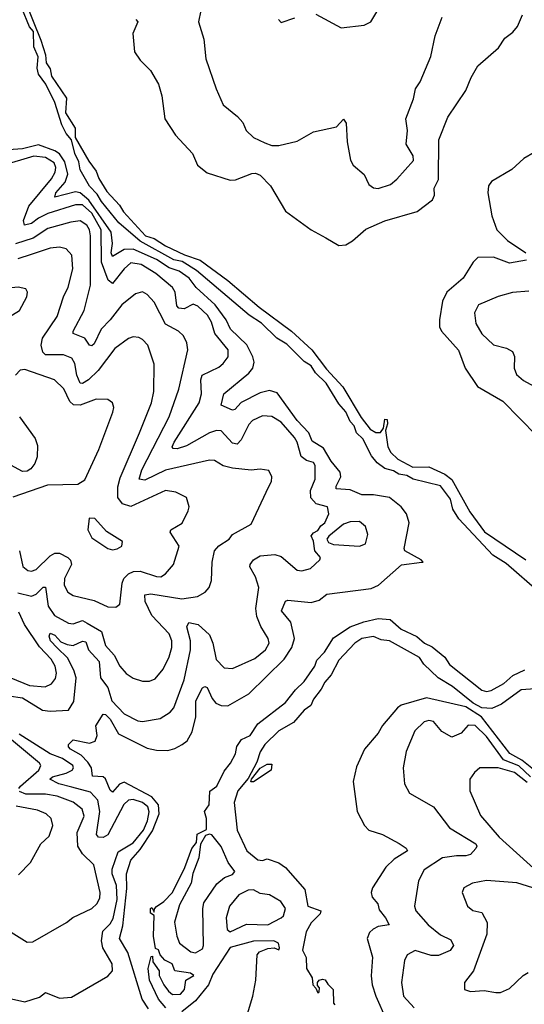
# Model space of a CAD drawing. Extents: x 1468344 to 1613994, y 525695 to 643861.
# Tile 215 of 256: x 1541453 to 1543638, y 588650 to 592915. Entities that reach past the tile are written whole.
import ezdxf

# ---------------------------------------------------------------- set-up
doc = ezdxf.new("R2010")
doc.units = 0

msp = doc.modelspace()

# ---------------------------------------------------------------- linework, layer by layer
at = {"layer": '0CON10XD'}
for points in [[(1541475, 592997.5), (1541545, 592826.2), (1541565, 592762.5), (1541568.4, 592728.4), (1541585, 592701.2), (1541590.5, 592670.5), (1541656.5, 592575), (1541651.4, 592511.4), (1541693.6, 592445), (1541693, 592423), (1541693.8, 592403.8), (1541752.2, 592302.2), (1541785, 592258.1), (1541796.2, 592226.2), (1541831, 592171), (1541885, 592112.1), (1541902.2, 592082.2), (1541998.7, 591978.7), (1542035, 591967.4), (1542085, 591935.8), (1542166.3, 591896.3), (1542235, 591872.5), (1542355.2, 591785.2), (1542490.2, 591670.2), (1542630, 591565), (1542718.8, 591485), (1542781.7, 591401.7), (1542851.9, 591325)], [(1542735, 592938), (1542845, 592879.2), (1542945, 592890.8), (1542974.2, 592905.8), (1543026.7, 592995)], [(1543705, 590433.1), (1543559.3, 590559.3), (1543502.1, 590595), (1543355, 590752.7), (1543329.6, 590795), (1543318.1, 590838.1), (1543275.9, 590895.9), (1543157.1, 590925), (1543130.4, 590940.4), (1543095, 590946.3), (1543071.4, 590961.4), (1543035, 590971.4), (1543001.2, 590995), (1542976, 591026), (1542938.9, 591098.9), (1542911.7, 591125), (1542901.2, 591155), (1542883.8, 591175), (1542866.1, 591216.1), (1542835, 591250.4), (1542780.3, 591340.3), (1542734.2, 591385), (1542715.6, 591415.6), (1542685, 591434.8), (1542609.9, 591509.9), (1542566.1, 591535), (1542499.7, 591599.7), (1542446.8, 591635), (1542218.4, 591828.4), (1542157.3, 591867.3), (1542121.2, 591875), (1541975, 591955.9), (1541883.2, 592035), (1541807.2, 592127.2), (1541788.6, 592158.6), (1541755, 592193.7), (1541715, 592263.8), (1541709.5, 592299.5), (1541692.2, 592335), (1541677.8, 592395), (1541655, 592421.1), (1541635, 592458.6), (1541606, 592556), (1541566.1, 592636.1), (1541535, 592678.8), (1541528.9, 592705), (1541533.6, 592753.6), (1541515, 592797.5), (1541513.1, 592863.1), (1541495, 592884), (1541463.1, 592965)], [(1542237.1, 592955), (1542227.5, 592905), (1542250.9, 592830.9), (1542259.2, 592745), (1542304.4, 592615), (1542335, 592546.2), (1542397.1, 592495), (1542418.9, 592468.9), (1542434.5, 592434.5), (1542466.2, 592405), (1542515, 592380.9), (1542545, 592370.4), (1542575, 592369.1), (1542655, 592388.6), (1542725, 592428.6), (1542825, 592450), (1542855, 592483.8), (1542867, 592467), (1542870.8, 592385), (1542885.7, 592305.7), (1542896.7, 592285), (1542944.3, 592244.3), (1542965, 592201.2), (1542985, 592186.2), (1543005, 592184), (1543059.1, 592200.9), (1543086.5, 592223.5), (1543158.1, 592305), (1543157.8, 592325), (1543127.5, 592375), (1543132.2, 592435), (1543125.6, 592485), (1543158, 592572), (1543166.7, 592615), (1543186.9, 592645), (1543233.3, 592755), (1543252.9, 592845), (1543283.1, 592925)], [(1541956.1, 592916.1), (1541964.3, 592905), (1541942.5, 592855), (1541950.6, 592775), (1541975, 592739.2), (1542020, 592695), (1542054.4, 592635), (1542068.5, 592585), (1542081.4, 592485), (1542127.5, 592415), (1542201.2, 592335), (1542223.8, 592285), (1542265, 592252), (1542365, 592219.6), (1542388.3, 592221.7), (1542458.3, 592248.3), (1542475, 592250), (1542495, 592240.8), (1542540, 592195), (1542605, 592086), (1542715.8, 592005), (1542779.4, 591969.4), (1542835, 591936.9), (1542865, 591939.4), (1542895, 591957.5), (1542952.5, 592007.5), (1543035, 592042.9), (1543175, 592083.9), (1543240.4, 592135), (1543249.7, 592155), (1543248.7, 592185), (1543267.2, 592222.8), (1543268.3, 592395), (1543307.6, 592492.4), (1543385, 592608.5), (1543408.2, 592665), (1543437.3, 592715), (1543527.3, 592792.7), (1543554.2, 592835), (1543589.3, 592860.7), (1543609.2, 592885), (1543630.6, 592935)], [(1542573.8, 592915), (1542585, 592902.5), (1542645, 592923.3)], [(1542011.2, 588631.2), (1541983.1, 588673.1), (1541921, 588875), (1541885.1, 588935), (1541899.6, 588990.4), (1541917.5, 589152.5), (1541915.8, 589215), (1541934.9, 589275.1), (1541975, 589320.2), (1542027.7, 589402.3), (1542056.6, 589475), (1542054.1, 589515), (1542025, 589549.4), (1541905, 589612.1), (1541885, 589604.2), (1541855, 589569.4), (1541845, 589578.1), (1541825, 589627.1), (1541815, 589635.8), (1541768.3, 589638.3), (1541763.9, 589675), (1541748.9, 589698.9), (1541719.5, 589729.5), (1541673.8, 589755), (1541664.3, 589765), (1541664.8, 589775), (1541685, 589795.7), (1541755, 589781.3), (1541780.3, 589789.7), (1541788.8, 589815), (1541783.6, 589856.4), (1541815, 589906.8), (1541825, 589905.3), (1541845, 589884.8), (1541881.2, 589821.2), (1542005, 589760), (1542045, 589751.4), (1542095, 589750.3), (1542125, 589757.7), (1542157.5, 589775), (1542178.6, 589791.4), (1542199.5, 589830.5), (1542215.6, 589895), (1542216.4, 589965), (1542245, 590021.4), (1542255, 590027.1), (1542265, 590021.9), (1542286.7, 589975), (1542302.5, 589955), (1542325, 589944.6), (1542355, 589942.5), (1542445, 589995.4), (1542599.2, 590145), (1542631.8, 590195), (1542642.8, 590235), (1542626.7, 590305), (1542587.5, 590355), (1542605, 590396.9), (1542615, 590400.5), (1542715, 590390), (1542749.7, 590400.3), (1542783.7, 590426.3), (1542975, 590450.6), (1543006.7, 590465), (1543106.2, 590553.8), (1543195.4, 590564.6), (1543200, 590565), (1543192, 590575), (1543121.3, 590615), (1543118.8, 590625), (1543140, 590735), (1543128.3, 590775), (1543105, 590805.3), (1543055, 590845.2), (1542985, 590857.1), (1542935, 590856.3), (1542885, 590878.6), (1542823.1, 590883.1), (1542823.2, 590895), (1542843.9, 590935), (1542840.4, 590955), (1542802.2, 591002.2), (1542768.7, 591058.7), (1542719.8, 591089.8), (1542704.8, 591125), (1542655, 591178.8), (1542568.7, 591298.7), (1542535, 591308.1), (1542495, 591298.4), (1542412.9, 591257.1), (1542385, 591226.8), (1542375, 591223.3), (1542325.6, 591245), (1542337.5, 591295), (1542445, 591383.1), (1542462.9, 591405), (1542468.6, 591431.4), (1542463.1, 591455), (1542436.2, 591506.2), (1542365.8, 591575), (1542347, 591615), (1542300, 591680), (1542217.7, 591755), (1542186.6, 591795), (1542143.3, 591825), (1542100, 591840), (1542045, 591875.9), (1541945, 591920.2), (1541905, 591919.8), (1541855, 591888.5), (1541849.2, 591905), (1541854.9, 591945.1), (1541849.9, 591995), (1541752.8, 592132.8), (1541715, 592164.1), (1541695, 592169.4), (1541605, 592146.7), (1541609.7, 592165), (1541649.5, 592210.5), (1541661.5, 592245), (1541649.4, 592299.4), (1541625, 592333.2), (1541605, 592346.6), (1541535, 592372.1), (1541464.9, 592355.1), (1541362.3, 592347.7)], [(1541406.2, 589986.2), (1541465, 589978), (1541552.5, 589925), (1541585, 589919.8), (1541665, 589923.8), (1541687.7, 589962.3), (1541697.2, 590065), (1541688.1, 590098.1), (1541660.5, 590150.5), (1541614.9, 590194.9), (1541586.3, 590225), (1541580.4, 590245), (1541585, 590257.5), (1541605, 590249.6), (1541630.9, 590220.9), (1541659.2, 590209.2), (1541685, 590204.8), (1541725, 590223.4), (1541739.8, 590219.8), (1541751.1, 590185), (1541797.4, 590135), (1541803.8, 590065), (1541835, 590022.7), (1541851.6, 589965), (1541905, 589907.8), (1541965, 589878.7), (1541984.6, 589875.4), (1542061.9, 589888.1), (1542105, 589915.6), (1542120, 589935), (1542165.2, 590055), (1542192.6, 590185), (1542193.3, 590225), (1542177.1, 590285), (1542185, 590303.3), (1542225.6, 590295), (1542275, 590250), (1542290.2, 590215), (1542304, 590144), (1542338, 590108), (1542375, 590104.6), (1542471.4, 590148.6), (1542517.2, 590185), (1542534, 590215), (1542529.6, 590235), (1542496.8, 590286.8), (1542479.5, 590329.5), (1542475.9, 590365), (1542489.2, 590455), (1542475, 590501.4), (1542450.5, 590545), (1542451.1, 590555), (1542466.4, 590575), (1542495, 590592.9), (1542558.3, 590598.3), (1542585, 590589.3), (1542655, 590530.5), (1542675, 590528.1), (1542712.1, 590537.9), (1542752.5, 590575), (1542756.2, 590585), (1542731.2, 590615), (1542726, 590656), (1542715, 590680), (1542725, 590692.5), (1542745, 590702.5), (1542757.3, 590722.7), (1542775, 590736), (1542792.2, 590775), (1542785.6, 590805), (1542737.8, 590817.8), (1542713.7, 590843.7), (1542712.3, 590875), (1542733.3, 590925), (1542733.4, 590983.4), (1542725, 590997.5), (1542695, 591006.2), (1542672.2, 591022.2), (1542654.8, 591084.8), (1542643.5, 591105), (1542585, 591172), (1542545, 591196.2), (1542505, 591199.6), (1542461.9, 591178.1), (1542445, 591161.2), (1542412.9, 591095), (1542395, 591075.9), (1542375, 591081.2), (1542325, 591133.9), (1542305.9, 591135.9), (1542275, 591125.2), (1542175, 591068.5), (1542135, 591056), (1542118, 591058), (1542113.8, 591065), (1542121.6, 591085), (1542230, 591255), (1542240, 591295), (1542237.3, 591355), (1542242.9, 591375), (1542315, 591410), (1542333.8, 591425), (1542356.2, 591455), (1542355.4, 591485), (1542298.4, 591555), (1542284, 591605), (1542267.1, 591635), (1542225, 591673.4), (1542205, 591683.3), (1542165, 591661.9), (1542142.3, 591665), (1542134.3, 591675), (1542126.5, 591735), (1542115.6, 591755), (1542042.3, 591815), (1541978.6, 591855), (1541935, 591862), (1541906.3, 591835), (1541855, 591772), (1541837, 591787), (1541806.8, 591865), (1541806.3, 592005), (1541765, 592076.6), (1541725, 592112.6), (1541695, 592113), (1541575.1, 592074.9), (1541535, 592055.7), (1541505, 592031.5), (1541474.7, 592025), (1541470.2, 592045), (1541492.4, 592107.6), (1541591.5, 592225), (1541606.9, 592255), (1541609.2, 592275), (1541602.3, 592295), (1541565, 592318), (1541515, 592323), (1541375, 592281.6)], [(1543680.6, 592339.4), (1543636.7, 592313.3), (1543584.1, 592265.9), (1543496.7, 592213.3), (1543482.7, 592195), (1543480.4, 592165), (1543498, 592065), (1543519.5, 592005), (1543565, 591958.8), (1543645.7, 591905)], [(1542532.5, 590892.5), (1542544, 590915), (1542545.8, 590934.2), (1542531.7, 590961.7), (1542495, 590968.6), (1542455, 590963.1), (1542375, 590972.5), (1542335, 590983.2), (1542296.2, 591005), (1542275, 591007.7), (1542085, 590963.8), (1541995, 590920.5), (1541971.2, 590925), (1541982.1, 590965), (1542099.8, 591195), (1542142.8, 591315), (1542181.5, 591485), (1542176.5, 591515), (1542162.2, 591545), (1542141.4, 591565), (1542085, 591595.4), (1542035, 591690.6), (1542005, 591724.3), (1541985, 591735.5), (1541955, 591727.7), (1541895, 591679.3), (1541845.6, 591614.4), (1541806.2, 591575), (1541775, 591511.1), (1541765, 591501.5), (1541755, 591505.6), (1541734.6, 591535), (1541684.6, 591555), (1541684.7, 591565), (1541731.7, 591655), (1541760.2, 591765), (1541759.3, 591979.3), (1541755.5, 592005), (1541743.5, 592025), (1541715, 592043.8), (1541675, 592038), (1541575, 592009.8), (1541511.2, 591968.8), (1541435, 591944.1)], [(1541452.7, 590615), (1541467.1, 590547.1), (1541488.9, 590528.9), (1541505, 590526.1), (1541525, 590533.4), (1541585, 590592.1), (1541605, 590604.2), (1541625, 590604.7), (1541661.2, 590585), (1541673.4, 590573.4), (1541677.1, 590555), (1541647.7, 590495), (1541645.8, 590465.8), (1541661.5, 590435), (1541685, 590420.4), (1541775, 590399.2), (1541835, 590371.5), (1541868.9, 590371.1), (1541887.3, 590382.7), (1541896.6, 590475), (1541904.8, 590495.2), (1541924.9, 590515.1), (1541945.6, 590524.4), (1541975, 590525.7), (1542045, 590503), (1542065, 590502.4), (1542084.8, 590515.2), (1542118.9, 590555), (1542143.5, 590635), (1542104.5, 590695), (1542108.1, 590705), (1542156.1, 590733.9), (1542183, 590787), (1542186.9, 590805), (1542175.8, 590845), (1542128.9, 590868.9), (1542085, 590875.3), (1541935, 590806.9), (1541898.5, 590818.5), (1541878.1, 590845), (1541878, 590892), (1541889, 590931), (1541972.1, 591125), (1542023.6, 591255), (1542034.7, 591305), (1542035, 591422.5), (1542007.5, 591505), (1541985, 591530), (1541968.8, 591538.8), (1541945, 591540.5), (1541925, 591533.6), (1541865, 591490), (1541793.4, 591395), (1541751.2, 591355), (1541725, 591338.9), (1541715, 591341.1), (1541700.2, 591375), (1541692.7, 591425), (1541678.7, 591448.7), (1541643.3, 591463.3), (1541565, 591462.9), (1541553.2, 591475), (1541545.7, 591505), (1541551.6, 591535), (1541615, 591628.6), (1541642.8, 591715), (1541663.2, 591756.8), (1541682.7, 591835), (1541678.8, 591895), (1541655, 591922.7), (1541625, 591929.2), (1541585, 591924.7), (1541502.9, 591897.1), (1541445, 591879)], [(1543647.4, 591872.6), (1543575, 591859.5), (1543505, 591886.9), (1543437.5, 591885), (1543417.1, 591865), (1543373.2, 591795), (1543303.1, 591735), (1543284.8, 591695), (1543271.5, 591615), (1543271.9, 591585), (1543279.5, 591565), (1543352.9, 591482.9), (1543381.8, 591405), (1543435.9, 591325.9), (1543545, 591263.2), (1543692.9, 591112.9)], [(1541345, 591608.6), (1541385, 591613.1), (1541452.5, 591655), (1541484, 591715), (1541486.7, 591735), (1541479.2, 591749.2), (1541446.9, 591756.9), (1541405, 591752.2), (1541344.4, 591705), (1541312.9, 591665), (1541307.1, 591635), (1541321.2, 591615), (1541345, 591608.6)], [(1543658.3, 591738.3), (1543586.6, 591733.4), (1543525, 591715.7), (1543440.3, 591679.7), (1543422.9, 591645), (1543429.1, 591599.1), (1543453.8, 591553.8), (1543505, 591507.1), (1543561.8, 591491.8), (1543587.2, 591477.2), (1543595.5, 591455.5), (1543594.5, 591405), (1543605, 591377.5), (1543635, 591351.5), (1543695, 591318.5)], [(1541425, 590848.9), (1541575, 590900.8), (1541705, 590903.3), (1541735, 590922.5), (1541796.6, 591053.4), (1541856.5, 591215), (1541860.6, 591235), (1541855.8, 591255.8), (1541835, 591270), (1541785, 591271.5), (1541715, 591245.2), (1541686.3, 591246.3), (1541670.8, 591260.8), (1541645, 591316.2), (1541604.3, 591355), (1541475, 591400), (1541455, 591396.9), (1541435.5, 591375)], [(1542851.9, 591325), (1542931.8, 591191.8), (1542971.2, 591141.2), (1542995, 591126.7), (1543015, 591127.5), (1543028.8, 591145), (1543034.7, 591185.3), (1543045, 591183.3), (1543046, 591165), (1543036.9, 591135), (1543047.3, 591065), (1543060.7, 591040.7), (1543091.2, 591011.2), (1543155, 590977.4), (1543225, 590978.1), (1543295, 590947.1), (1543325, 590923.2), (1543402.9, 590782.9), (1543466.5, 590696.5), (1543645, 590574.7)], [(1541452.9, 591195), (1541520.7, 591100.7), (1541531, 591071), (1541529.1, 591020.9), (1541518.1, 590991.9), (1541500.8, 590969.2), (1541485, 590959.1), (1541465, 590957.5), (1541415, 590985.3)], [(1541445, 590432.3), (1541505, 590417.8), (1541525, 590426.1), (1541555, 590456.7), (1541565, 590456.7), (1541575.8, 590375), (1541604.6, 590334.6), (1541665, 590301.1), (1541685, 590298.4), (1541725, 590312.3), (1541745, 590301.8), (1541807.6, 590265), (1541825.4, 590205), (1541862, 590162), (1541887.1, 590115), (1541915, 590082.5), (1541945, 590063.5), (1541985, 590050.5), (1542015, 590050), (1542039.3, 590060.7), (1542075, 590101.9), (1542100.3, 590155), (1542111.8, 590195), (1542111.9, 590225), (1542100.5, 590255), (1542025.6, 590335), (1541996.9, 590395), (1541995, 590424), (1542021.5, 590428.5), (1542155, 590407.1), (1542222.7, 590417.3), (1542256.9, 590435), (1542273.6, 590455), (1542284.1, 590485.9), (1542286.2, 590565), (1542296.9, 590615), (1542315, 590635.5), (1542360, 590665), (1542375, 590685.6), (1542455, 590730), (1542532.5, 590892.5)], [(1541855, 590618), (1541875, 590622.5), (1541896, 590635), (1541898.8, 590655), (1541828.6, 590698.6), (1541778.8, 590755), (1541754.2, 590755.8), (1541748, 590705), (1541765, 590671.2), (1541835, 590624), (1541855, 590618)], [(1542925, 590634.5), (1542950.4, 590645), (1542961.5, 590685), (1542950.4, 590720.4), (1542925, 590742), (1542885, 590740.3), (1542855, 590729.4), (1542791.6, 590678.4), (1542783.1, 590665), (1542790.5, 590650.5), (1542812.3, 590642.3), (1542925, 590634.5)], [(1541357.3, 590087.3), (1541495, 590030.5), (1541564.1, 590025.9), (1541591.5, 590038.5), (1541608.2, 590061.8), (1541612.8, 590085), (1541607.5, 590115), (1541589.8, 590145), (1541538.3, 590198.3), (1541473.7, 590295), (1541448.8, 590348.8)], [(1542086, 588635), (1542055, 588672), (1542015.8, 588755), (1542010, 588805), (1542023, 588857), (1542028.3, 588858.3), (1542030, 588835), (1542057.5, 588795), (1542057.5, 588775), (1542077.5, 588735), (1542097, 588707), (1542115, 588693.3), (1542150, 588695), (1542167.5, 588715), (1542172.5, 588755), (1542206.7, 588775), (1542192.5, 588785), (1542125, 588795.7), (1542114.2, 588825), (1542081.4, 588841.4), (1542061.2, 588865), (1542055, 588886.7), (1542041.7, 588891.7), (1542032.5, 588945), (1542035.7, 589035.7), (1542020, 589045), (1542020, 589065), (1542025, 589070), (1542035, 589050), (1542036.4, 589063.6), (1542045.5, 589074.5), (1542077.8, 589095), (1542115, 589134), (1542167.8, 589242.2), (1542198.9, 589325), (1542219.5, 589350.5), (1542222.1, 589387.9), (1542262.3, 589407.7), (1542262.7, 589455), (1542253.8, 589485), (1542273.2, 589515), (1542276.8, 589573.2), (1542306.3, 589595), (1542339.3, 589660.7), (1542365.6, 589694.4), (1542387.8, 589735), (1542393.4, 589766.6), (1542413.2, 589796.8), (1542450.8, 589815), (1542485, 589865.4), (1542605, 589958.2), (1542647.4, 590012.6), (1542685, 590047.8), (1542730.7, 590115), (1542739.7, 590140.3), (1542772.7, 590175), (1542812.1, 590237.9), (1542885, 590285.8), (1542942.9, 590307.1), (1543005, 590321.6), (1543057.3, 590317.3), (1543105, 590274.4), (1543172.7, 590242.7), (1543206.6, 590215), (1543238.8, 590198.8), (1543294.2, 590154.2), (1543315, 590122.6), (1543455, 590011.3), (1543475, 590005.7), (1543495, 590009.4), (1543550.2, 590039.8), (1543589.2, 590075), (1543641.4, 590098.6)], [(1543745, 590020.9), (1543625, 590013), (1543540.1, 589949.9), (1543498.4, 589931.6), (1543455, 589934), (1543416.3, 589955), (1543326.9, 590026.9), (1543265.2, 590065), (1543203.5, 590123.5), (1543185, 590152.2), (1543055, 590224.2), (1543019.1, 590229.1), (1542985, 590243.1), (1542935, 590234), (1542905, 590214.7), (1542835, 590141.1), (1542802.4, 590077.6), (1542775, 590045.3), (1542759, 590015), (1542725, 589972.1), (1542714.5, 589945), (1542685.4, 589925), (1542638.7, 589871.3), (1542575, 589834.3), (1542515.3, 589775), (1542495, 589744.4), (1542480.7, 589699.3), (1542441.9, 589628.1), (1542398.1, 589575), (1542381.5, 589525), (1542394.3, 589405), (1542437.5, 589315), (1542485, 589276.7), (1542505, 589273.8), (1542525, 589280), (1542575, 589262.5), (1542605, 589242.9), (1542687.3, 589147.3), (1542700.8, 589075), (1542757.1, 589055), (1542755, 589042), (1542715, 589002.9), (1542693.5, 588965), (1542677.5, 588885), (1542693.8, 588853.8), (1542695.6, 588805), (1542719.2, 588765), (1542722.2, 588735), (1542735, 588720), (1542745, 588700), (1542750, 588705), (1542751.7, 588721.7), (1542742.5, 588732.5), (1542742.5, 588745), (1542750, 588755), (1542765, 588760), (1542776.4, 588756.4), (1542787, 588737), (1542810, 588715), (1542812.5, 588655), (1542818.3, 588648.3)], [(1543685, 589660.9), (1543627.7, 589707.7), (1543576.2, 589736.2), (1543453.4, 589895), (1543385, 589939.3), (1543215, 589977.3), (1543104.5, 589945.5), (1543089.1, 589935), (1543025, 589858.2), (1543005.8, 589824.2), (1542946.4, 589755), (1542911.7, 589678.3), (1542897.1, 589615), (1542914.3, 589485), (1542946, 589425), (1542965, 589404.2), (1543025, 589385.8), (1543096.4, 589346.4), (1543126.4, 589326.4), (1543132, 589315), (1543075, 589279.6), (1543038.2, 589245), (1542980.7, 589155), (1542974.6, 589135), (1542979.1, 589115), (1543004.5, 589085), (1543009.3, 589059.3), (1543038, 589025), (1543053.3, 588995), (1543005, 588986.8), (1542983.6, 588976.4), (1542968.3, 588961.7), (1542957.8, 588935), (1542980.7, 588855), (1542975.8, 588774.2), (1542980.2, 588735), (1542995.7, 588685), (1543040.9, 588585)], [(1543665, 589636), (1543615, 589683.5), (1543549, 589709), (1543475, 589810.4), (1543425, 589858.2), (1543395, 589860), (1543364.7, 589825.3), (1543325, 589807.7), (1543281.9, 589831.9), (1543245, 589875.3), (1543225, 589879.6), (1543205, 589874.4), (1543164.4, 589835), (1543127.3, 589745), (1543114.4, 589675), (1543120, 589605), (1543140.8, 589565), (1543245.6, 589505), (1543314.4, 589415), (1543428.6, 589345), (1543432.9, 589335), (1543429.1, 589325), (1543405, 589299.8), (1543385, 589293.2), (1543345, 589293.8), (1543284.4, 589285), (1543205, 589233.3), (1543180, 589185), (1543162.7, 589075), (1543168.8, 589055), (1543222, 588995), (1543275, 588951.3), (1543320.2, 588930.2), (1543332.1, 588905), (1543316.9, 588883.1), (1543267.5, 588862.5), (1543235, 588862.4), (1543166.3, 588883.7), (1543131.4, 588865), (1543120.2, 588839.8), (1543107.1, 588745), (1543115.5, 588685), (1543162.2, 588635)], [(1541449.4, 589585), (1541456.8, 589595), (1541536.7, 589665), (1541544.2, 589685), (1541539.5, 589695), (1541400, 589810)], [(1541678.1, 588681.9), (1541835, 588772.5), (1541854.4, 588795), (1541853.1, 588825), (1541813.5, 588895), (1541807.7, 588925), (1541813, 588967), (1541845, 588998.4), (1541857.7, 589022.3), (1541875.3, 589105), (1541873, 589165), (1541853.6, 589215), (1541853.3, 589235), (1541879.1, 589310.9), (1541945, 589350.2), (1541989.3, 589405), (1542006.9, 589445), (1542014.6, 589484.6), (1542007.8, 589505), (1541985, 589524.4), (1541945, 589537.2), (1541925, 589534.2), (1541904.6, 589515.4), (1541835.2, 589384.8), (1541815, 589372.9), (1541795, 589374), (1541785.4, 589385.4), (1541800.9, 589485), (1541792.2, 589535), (1541759.2, 589569.2), (1541679.4, 589590.6), (1541622.1, 589605), (1541583.8, 589625), (1541595.5, 589635), (1541655, 589651.4), (1541680.7, 589665), (1541686.5, 589675), (1541683.5, 589685), (1541639.1, 589715), (1541585, 589735.8), (1541451, 589821)], [(1542453.6, 589613.6), (1542457.5, 589625), (1542495, 589673.3), (1542525, 589690), (1542545, 589690), (1542542.5, 589665), (1542465, 589614), (1542453.6, 589613.6)], [(1543651, 589611), (1543595.7, 589655), (1543525.2, 589674.8), (1543445.9, 589674.1), (1543422.2, 589655), (1543402.2, 589625), (1543402.5, 589575), (1543448.3, 589468.3), (1543529.2, 589375), (1543694.7, 589225)], [(1541405, 588970.6), (1541485, 588919.2), (1541509.7, 588920.3), (1541655.5, 589004.5), (1541683.1, 589026.9), (1541765.6, 589065), (1541787.1, 589085), (1541799.7, 589110.3), (1541801.8, 589135), (1541774.8, 589254.8), (1541725, 589302.7), (1541705.2, 589335), (1541702.8, 589395), (1541731.9, 589465), (1541724.1, 589495), (1541685, 589525.2), (1541615, 589552), (1541565, 589561), (1541480.1, 589560.1), (1541452, 589572)], [(1541448.2, 589211.8), (1541499.4, 589265), (1541545, 589346), (1541580.9, 589379.1), (1541596.5, 589425), (1541589.1, 589455), (1541567.8, 589475), (1541531, 589491), (1541437.9, 589507.9)], [(1542215, 588873.5), (1542245, 588890.3), (1542249.5, 588905), (1542246.2, 589065), (1542250.7, 589089.3), (1542307.2, 589172.8), (1542339.7, 589200.3), (1542375, 589213.2), (1542384.7, 589225), (1542356.4, 589265), (1542325, 589334.2), (1542285, 589383.8), (1542275, 589387.1), (1542258, 589382), (1542236.1, 589343.9), (1542228.5, 589285), (1542202.9, 589217.1), (1542195.2, 589174.8), (1542145, 589081.4), (1542124.1, 589005.9), (1542133.1, 588945), (1542145, 588915.6), (1542195, 588877.1), (1542215, 588873.5)], [(1543675, 589154.3), (1543606.7, 589176.7), (1543475, 589186.4), (1543413.8, 589175), (1543377.1, 589155), (1543369.4, 589135), (1543392, 589075), (1543415, 589057.3), (1543455, 589048.2), (1543478.2, 589005), (1543476, 588954), (1543418.5, 588795), (1543380, 588745), (1543380, 588715), (1543405, 588705.8), (1543465, 588710), (1543515, 588701.1), (1543535, 588702.2), (1543575, 588718.2), (1543633.9, 588775), (1543655, 588788.1)], [(1542365, 588964), (1542435, 588997.5), (1542527.5, 588995), (1542586, 589025), (1542595, 589034), (1542604.5, 589065), (1542583.5, 589095), (1542535, 589124.5), (1542495, 589130.3), (1542465, 589145.9), (1542443.3, 589145), (1542401.8, 589125), (1542362.5, 589075), (1542348, 589025), (1542352, 588975), (1542365, 588964)], [(1542435.8, 588595), (1542462.5, 588685), (1542475.8, 588755), (1542481.2, 588865), (1542491.7, 588878.3), (1542528.2, 588891.8), (1542554.6, 588894.6), (1542575, 588886.2), (1542578.5, 588895), (1542573.6, 588915), (1542554, 588926), (1542466.4, 588923.6), (1542365, 588897.1), (1542289.2, 588780.8), (1542271.1, 588735), (1542215, 588665.6), (1542155, 588617.8)], [(1541365, 588685.5), (1541475, 588660.8), (1541539.1, 588680.9), (1541565, 588701.4), (1541625, 588677.5), (1541678.1, 588681.9)]]:
    msp.add_lwpolyline(points, dxfattribs=at)

doc.saveas('drawing.dxf')
